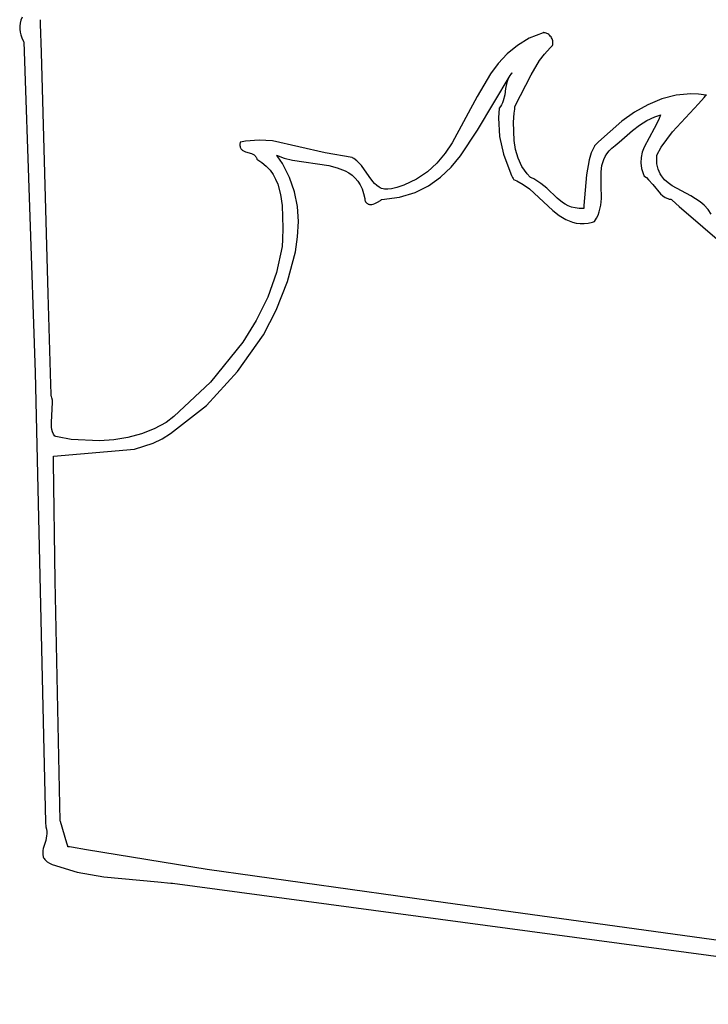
# Model space of a CAD drawing. Extents: x -74.1 to 10.8, y -36.7 to 44.6.
# Tile 83 of 199: x -62.7 to -61.5, y 25.5 to 27.3. Entities that reach past the tile are written whole.
import ezdxf

# ---------------------------------------------------------------- set-up
doc = ezdxf.new("R2010")
doc.units = 0

msp = doc.modelspace()

# ---------------------------------------------------------------- linework, layer by layer
at = {"layer": 'Layer 1', "color": 7, "linetype": 'CONTINUOUS'}
for p, q in [((-62.720175, 27.299053), (-62.721625, 27.293676)), ((-62.718052, 27.304429), (-62.720175, 27.299053)), ((-62.684477, 27.292324), (-62.684696, 27.300064)), ((-62.7224, 27.2883), (-62.722501, 27.282924)), ((-62.722501, 27.282924), (-62.721928, 27.277547)), ((-62.721625, 27.293676), (-62.7224, 27.2883)), ((-62.683003, 27.240317), (-62.684477, 27.292324)), ((-62.721928, 27.277547), (-62.72068, 27.272171)), ((-62.72068, 27.272171), (-62.718758, 27.266795)), ((-62.718758, 27.266795), (-62.716162, 27.261418)), ((-62.716162, 27.261418), (-62.715408, 27.260074)), ((-61.793542, 27.266104), (-61.815228, 27.2531)), ((-61.768435, 27.276343), (-61.793542, 27.266104)), ((-61.768027, 27.276475), (-61.768435, 27.276343)), ((-61.767945, 27.276474), (-61.767999, 27.276475)), ((-61.76751, 27.276464), (-61.767945, 27.276474)), ((-61.766636, 27.276401), (-61.76751, 27.276464)), ((-61.76488, 27.276105), (-61.766636, 27.276401)), ((-61.763133, 27.275596), (-61.76488, 27.276105)), ((-61.761416, 27.274884), (-61.763133, 27.275596)), ((-61.759749, 27.273983), (-61.761416, 27.274884)), ((-61.758153, 27.272905), (-61.759749, 27.273983)), ((-61.756651, 27.271663), (-61.758153, 27.272905)), ((-61.755262, 27.270267), (-61.756651, 27.271663)), ((-61.754007, 27.268732), (-61.755262, 27.270267)), ((-61.752909, 27.267068), (-61.754007, 27.268732)), ((-61.751988, 27.265289), (-61.752909, 27.267068)), ((-61.751265, 27.263406), (-61.751988, 27.265289)), ((-61.750761, 27.261432), (-61.751265, 27.263406)), ((-61.750498, 27.25938), (-61.750761, 27.261432)), ((-62.715408, 27.260074), (-62.71531, 27.259906)), ((-62.71531, 27.259906), (-62.715261, 27.259822)), ((-62.715261, 27.259822), (-62.715252, 27.25974)), ((-62.715252, 27.25974), (-62.694593, 26.656585)), ((-61.815228, 27.2531), (-61.833962, 27.23772)), ((-61.765919, 27.237446), (-61.755769, 27.24866)), ((-61.755769, 27.24866), (-61.753018, 27.251327)), ((-61.753018, 27.251327), (-61.751608, 27.252639)), ((-61.751608, 27.252639), (-61.75143, 27.252802)), ((-61.75143, 27.252802), (-61.751359, 27.252873)), ((-61.751359, 27.252873), (-61.750776, 27.255088)), ((-61.750776, 27.255088), (-61.750495, 27.257261)), ((-61.750495, 27.257261), (-61.750498, 27.25938)), ((-62.670521, 26.799898), (-62.683003, 27.240317)), ((-61.833962, 27.23772), (-61.850214, 27.220351)), ((-61.790465, 27.19953), (-61.774907, 27.225445)), ((-61.774907, 27.225445), (-61.765919, 27.237446)), ((-61.850214, 27.220351), (-61.864453, 27.201383)), ((-61.864453, 27.201383), (-61.888768, 27.160201)), ((-61.88821, 27.098696), (-61.82844, 27.198006)), ((-61.832889, 27.191105), (-61.834655, 27.185746)), ((-61.830418, 27.196133), (-61.832889, 27.191105)), ((-61.82886, 27.198495), (-61.830418, 27.196133)), ((-61.827055, 27.20074), (-61.82886, 27.198495)), ((-61.82844, 27.198006), (-61.826335, 27.200972)), ((-61.824981, 27.202857), (-61.827055, 27.20074)), ((-61.826335, 27.200972), (-61.825274, 27.202448)), ((-61.825274, 27.202448), (-61.825007, 27.202816)), ((-61.825007, 27.202816), (-61.824981, 27.202857)), ((-61.819386, 27.143197), (-61.790465, 27.19953)), ((-61.836825, 27.174406), (-61.838432, 27.162846)), ((-61.834655, 27.185746), (-61.836825, 27.174406)), ((-61.888768, 27.160201), (-61.933882, 27.075727)), ((-61.838432, 27.162846), (-61.840977, 27.151798)), ((-61.552171, 27.155575), (-61.577438, 27.145062)), ((-61.525942, 27.162388), (-61.552171, 27.155575)), ((-61.498835, 27.164924), (-61.525942, 27.162388)), ((-61.484979, 27.164408), (-61.498835, 27.164924)), ((-61.485238, 27.146333), (-61.474634, 27.158063)), ((-61.470935, 27.162607), (-61.484979, 27.164408)), ((-61.474634, 27.158063), (-61.472179, 27.160939)), ((-61.472179, 27.160939), (-61.470986, 27.162369)), ((-61.470986, 27.162369), (-61.470838, 27.162547)), ((-61.470838, 27.162547), (-61.470935, 27.162607)), ((-61.848587, 27.138975), (-61.849845, 27.12106)), ((-61.846062, 27.141868), (-61.848587, 27.138975)), ((-61.843991, 27.144988), (-61.846062, 27.141868)), ((-61.842316, 27.148308), (-61.843991, 27.144988)), ((-61.840977, 27.151798), (-61.842316, 27.148308)), ((-61.821012, 27.129401), (-61.820169, 27.137182)), ((-61.820169, 27.137182), (-61.8197, 27.140978)), ((-61.8197, 27.140978), (-61.819456, 27.14285)), ((-61.819456, 27.14285), (-61.819425, 27.143082)), ((-61.819425, 27.143082), (-61.819386, 27.143197)), ((-61.577438, 27.145062), (-61.60166, 27.131425)), ((-61.532575, 27.09553), (-61.485238, 27.146333)), ((-61.849845, 27.12106), (-61.847805, 27.086924)), ((-61.822174, 27.113246), (-61.821012, 27.129401)), ((-61.60166, 27.131425), (-61.62475, 27.115239)), ((-61.579187, 27.116269), (-61.564908, 27.122994)), ((-61.557391, 27.118287), (-61.566097, 27.101907)), ((-61.564908, 27.122994), (-61.557349, 27.125579)), ((-61.554147, 27.126459), (-61.557391, 27.118287)), ((-61.557349, 27.125579), (-61.555411, 27.126134)), ((-61.555411, 27.126134), (-61.554434, 27.126398)), ((-61.554434, 27.126398), (-61.554188, 27.126462)), ((-61.918825, 27.052023), (-61.88821, 27.098696)), ((-61.821275, 27.079834), (-61.822174, 27.113246)), ((-61.62475, 27.115239), (-61.667202, 27.077531)), ((-61.60529, 27.098126), (-61.592562, 27.107832)), ((-61.592562, 27.107832), (-61.579187, 27.116269)), ((-61.566097, 27.101907), (-61.584428, 27.067602)), ((-61.847805, 27.086924), (-61.840557, 27.05461)), ((-61.629828, 27.07666), (-61.60529, 27.098126)), ((-61.553094, 27.067606), (-61.532575, 27.09553)), ((-62.320809, 27.076464), (-62.321195, 27.072386)), ((-62.321195, 27.072386), (-62.321135, 27.070619)), ((-62.321135, 27.070619), (-62.32092, 27.069018)), ((-62.32092, 27.069018), (-62.320559, 27.067575)), ((-62.320641, 27.07651), (-62.320809, 27.076464)), ((-62.320246, 27.076595), (-62.320641, 27.07651)), ((-62.320559, 27.067575), (-62.320062, 27.066276)), ((-62.31709, 27.077231), (-62.320246, 27.076595)), ((-62.320062, 27.066276), (-62.319439, 27.065112)), ((-62.319439, 27.065112), (-62.318699, 27.064072)), ((-62.318699, 27.064072), (-62.317851, 27.063145)), ((-62.317851, 27.063145), (-62.316906, 27.062321)), ((-62.310805, 27.078305), (-62.31709, 27.077231)), ((-62.285982, 27.080203), (-62.310805, 27.078305)), ((-62.261573, 27.07887), (-62.285982, 27.080203)), ((-62.165545, 27.057547), (-62.261573, 27.07887)), ((-61.933882, 27.075727), (-61.947165, 27.056434)), ((-61.818567, 27.063309), (-61.821275, 27.079834)), ((-61.813922, 27.047392), (-61.818567, 27.063309)), ((-61.674988, 27.069501), (-61.680593, 27.057259)), ((-61.674868, 27.069639), (-61.674988, 27.069501)), ((-61.674566, 27.069957), (-61.674868, 27.069639)), ((-61.672133, 27.072493), (-61.674566, 27.069957)), ((-61.667202, 27.077531), (-61.672133, 27.072493)), ((-61.64795, 27.060697), (-61.643104, 27.065631)), ((-61.643104, 27.065631), (-61.637343, 27.070399)), ((-61.637343, 27.070399), (-61.629828, 27.07666)), ((-61.584428, 27.067602), (-61.587545, 27.05841)), ((-61.561041, 27.052963), (-61.553094, 27.067606)), ((-62.316906, 27.062321), (-62.315874, 27.061588)), ((-62.315874, 27.061588), (-62.313584, 27.060354)), ((-62.313584, 27.060354), (-62.311058, 27.059357)), ((-62.311058, 27.059357), (-62.30015, 27.056019)), ((-62.30015, 27.056019), (-62.297608, 27.054917)), ((-62.297608, 27.054917), (-62.295294, 27.053536)), ((-62.295294, 27.053536), (-62.294248, 27.052713)), ((-62.294248, 27.052713), (-62.293287, 27.051789)), ((-62.293287, 27.051789), (-62.292422, 27.050751)), ((-62.292422, 27.050751), (-62.291662, 27.04959)), ((-62.291662, 27.04959), (-62.291018, 27.048294)), ((-62.291018, 27.048294), (-62.290499, 27.046854)), ((-62.290499, 27.046854), (-62.290289, 27.046075)), ((-62.290289, 27.046075), (-62.290265, 27.045975)), ((-62.290265, 27.045975), (-62.290253, 27.045925)), ((-62.290253, 27.045925), (-62.290114, 27.04584)), ((-62.290114, 27.04584), (-62.28089, 27.039753)), ((-62.254104, 27.052815), (-62.254118, 27.052853)), ((-62.254118, 27.052853), (-62.240295, 27.047658)), ((-62.25396, 27.052625), (-62.254104, 27.052815)), ((-62.253673, 27.052246), (-62.25396, 27.052625)), ((-62.253104, 27.051487), (-62.253673, 27.052246)), ((-62.251978, 27.049966), (-62.253104, 27.051487)), ((-62.243645, 27.03764), (-62.251978, 27.049966)), ((-62.240295, 27.047658), (-62.225072, 27.043994)), ((-62.116725, 27.048703), (-62.165545, 27.057547)), ((-62.116589, 27.048666), (-62.116725, 27.048703)), ((-62.116496, 27.048616), (-62.116589, 27.048666)), ((-62.116126, 27.048412), (-62.116496, 27.048616)), ((-62.113271, 27.046699), (-62.116126, 27.048412)), ((-62.108059, 27.042869), (-62.113271, 27.046699)), ((-61.947165, 27.056434), (-61.962188, 27.038649)), ((-61.936095, 27.031196), (-61.918825, 27.052023)), ((-61.840557, 27.05461), (-61.829141, 27.023599)), ((-61.807018, 27.032448), (-61.813922, 27.047392)), ((-61.680593, 27.057259), (-61.684709, 27.044422)), ((-61.659687, 27.039512), (-61.65775, 27.045003)), ((-61.65775, 27.045003), (-61.655198, 27.050372)), ((-61.655198, 27.050372), (-61.651957, 27.055607)), ((-61.651957, 27.055607), (-61.64795, 27.060697)), ((-61.589507, 27.04887), (-61.590031, 27.038933)), ((-61.587545, 27.05841), (-61.589507, 27.04887)), ((-61.561297, 27.049017), (-61.561133, 27.052219)), ((-61.560802, 27.037351), (-61.561297, 27.049017)), ((-61.561133, 27.052219), (-61.561104, 27.052628)), ((-61.561104, 27.052628), (-61.561089, 27.052833)), ((-61.561089, 27.052833), (-61.561041, 27.052963)), ((-62.28089, 27.039753), (-62.272956, 27.032962)), ((-62.272956, 27.032962), (-62.266215, 27.02553)), ((-62.230399, 27.012228), (-62.243645, 27.03764)), ((-62.225072, 27.043994), (-62.159066, 27.033942)), ((-62.159066, 27.033942), (-62.143507, 27.029899)), ((-62.143507, 27.029899), (-62.129215, 27.024173)), ((-62.103429, 27.038589), (-62.108059, 27.042869)), ((-62.099282, 27.033967), (-62.103429, 27.038589)), ((-62.085562, 27.014194), (-62.099282, 27.033967)), ((-61.962188, 27.038649), (-61.97942, 27.022758)), ((-61.955351, 27.012714), (-61.936095, 27.031196)), ((-61.802617, 27.025455), (-61.807018, 27.032448)), ((-61.684709, 27.044422), (-61.689597, 27.017411)), ((-61.662561, 27.022408), (-61.661085, 27.033908)), ((-61.661085, 27.033908), (-61.659687, 27.039512)), ((-61.590031, 27.038933), (-61.588833, 27.028547)), ((-61.588833, 27.028547), (-61.585628, 27.017664)), ((-61.559907, 27.032157), (-61.560802, 27.037351)), ((-61.558612, 27.027351), (-61.559907, 27.032157)), ((-61.556942, 27.022907), (-61.558612, 27.027351)), ((-62.266215, 27.02553), (-62.26057, 27.017522)), ((-62.26057, 27.017522), (-62.255924, 27.009001)), ((-62.255924, 27.009001), (-62.252182, 27.000029)), ((-62.221387, 26.985976), (-62.230399, 27.012228)), ((-62.129215, 27.024173), (-62.122682, 27.02051)), ((-62.122682, 27.02051), (-62.116633, 27.016226)), ((-62.116633, 27.016226), (-62.111122, 27.011253)), ((-62.111122, 27.011253), (-62.106205, 27.005524)), ((-62.079045, 27.005038), (-62.085562, 27.014194)), ((-61.999331, 27.009151), (-62.022389, 26.998216)), ((-61.97942, 27.022758), (-61.999331, 27.009151)), ((-61.977102, 26.99708), (-61.955351, 27.012714)), ((-61.829141, 27.023599), (-61.825759, 27.015989)), ((-61.825759, 27.015989), (-61.823999, 27.0122)), ((-61.823999, 27.0122), (-61.823103, 27.010309)), ((-61.823103, 27.010309), (-61.822651, 27.009364)), ((-61.822651, 27.009364), (-61.822424, 27.008892)), ((-61.822424, 27.008892), (-61.822311, 27.008656)), ((-61.79753, 27.018843), (-61.802617, 27.025455)), ((-61.791716, 27.012657), (-61.79753, 27.018843)), ((-61.791613, 27.012573), (-61.791716, 27.012657)), ((-61.79149, 27.012518), (-61.791613, 27.012573)), ((-61.791243, 27.012409), (-61.79149, 27.012518)), ((-61.789296, 27.011523), (-61.791243, 27.012409)), ((-61.785554, 27.00968), (-61.789296, 27.011523)), ((-61.772382, 27.001517), (-61.785554, 27.00968)), ((-61.689597, 27.017411), (-61.693869, 26.961187)), ((-61.662337, 26.998543), (-61.662561, 27.022408)), ((-61.585628, 27.017664), (-61.585072, 27.016266)), ((-61.585072, 27.016266), (-61.584781, 27.015563)), ((-61.584781, 27.015563), (-61.584707, 27.015388)), ((-61.584688, 27.015359), (-61.580146, 27.012)), ((-61.580146, 27.012), (-61.57601, 27.00816)), ((-61.554922, 27.018798), (-61.556942, 27.022907)), ((-61.552575, 27.014997), (-61.554922, 27.018798)), ((-61.547001, 27.008207), (-61.552575, 27.014997)), ((-62.252182, 27.000029), (-62.247019, 26.980986)), ((-62.106205, 27.005524), (-62.101939, 26.998972)), ((-62.101939, 26.998972), (-62.098377, 26.99153)), ((-62.098377, 26.99153), (-62.095577, 26.983131)), ((-62.075527, 27.001018), (-62.079045, 27.005038)), ((-62.071706, 26.997513), (-62.075527, 27.001018)), ((-62.067483, 26.994629), (-62.071706, 26.997513)), ((-62.065189, 26.993454), (-62.067483, 26.994629)), ((-62.062759, 26.992475), (-62.065189, 26.993454)), ((-62.060178, 26.991705), (-62.062759, 26.992475)), ((-62.057436, 26.991157), (-62.060178, 26.991705)), ((-62.051415, 26.990783), (-62.057436, 26.991157)), ((-62.044599, 26.991459), (-62.051415, 26.990783)), ((-62.035245, 26.993872), (-62.044599, 26.991459)), ((-62.022389, 26.998216), (-62.035245, 26.993872)), ((-62.001857, 26.9848), (-61.977102, 26.99708)), ((-61.822311, 27.008656), (-61.822254, 27.008538)), ((-61.822254, 27.008538), (-61.822225, 27.008479)), ((-61.822225, 27.008479), (-61.822207, 27.00844)), ((-61.822207, 27.00844), (-61.822174, 27.008412)), ((-61.822174, 27.008412), (-61.816125, 27.006044)), ((-61.816125, 27.006044), (-61.804522, 26.999619)), ((-61.804522, 26.999619), (-61.793426, 26.991404)), ((-61.793426, 26.991404), (-61.750456, 26.951834)), ((-61.761433, 26.992548), (-61.772382, 27.001517)), ((-61.742777, 26.974607), (-61.761433, 26.992548)), ((-61.661879, 26.974104), (-61.662337, 26.998543)), ((-61.57601, 27.00816), (-61.568576, 26.999564)), ((-61.568576, 26.999564), (-61.554356, 26.982433)), ((-61.540414, 27.00232), (-61.547001, 27.008207)), ((-61.53301, 26.997117), (-61.540414, 27.00232)), ((-61.499121, 26.9788), (-61.53301, 26.997117)), ((-62.247019, 26.980986), (-62.244308, 26.960901)), ((-62.21622, 26.959089), (-62.221387, 26.985976)), ((-62.095577, 26.983131), (-62.093593, 26.973708)), ((-62.093593, 26.973708), (-62.093231, 26.971185)), ((-62.062409, 26.972312), (-62.030122, 26.976376)), ((-62.030122, 26.976376), (-62.001857, 26.9848)), ((-61.733355, 26.966844), (-61.742777, 26.974607)), ((-61.663063, 26.961887), (-61.661879, 26.974104)), ((-61.554356, 26.982433), (-61.550376, 26.978938)), ((-61.550376, 26.978938), (-61.546033, 26.976024)), ((-61.546033, 26.976024), (-61.541231, 26.973824)), ((-61.541231, 26.973824), (-61.538627, 26.973033)), ((-61.538627, 26.973033), (-61.535873, 26.97247)), ((-61.482343, 26.968086), (-61.499121, 26.9788)), ((-62.244308, 26.960901), (-62.243151, 26.919627)), ((-62.21451, 26.931774), (-62.21622, 26.959089)), ((-62.093231, 26.971185), (-62.09307, 26.969897)), ((-62.09307, 26.969897), (-62.093032, 26.969573)), ((-62.093032, 26.969573), (-62.093024, 26.969523)), ((-62.093024, 26.969523), (-62.091973, 26.967941)), ((-62.091973, 26.967941), (-62.09087, 26.966598)), ((-62.09087, 26.966598), (-62.089721, 26.965482)), ((-62.089721, 26.965482), (-62.08853, 26.964579)), ((-62.08853, 26.964579), (-62.0873, 26.963877)), ((-62.0873, 26.963877), (-62.086038, 26.963364)), ((-62.086038, 26.963364), (-62.084748, 26.963027)), ((-62.084748, 26.963027), (-62.083434, 26.962853)), ((-62.083434, 26.962853), (-62.0821, 26.962831)), ((-62.0821, 26.962831), (-62.080752, 26.962946)), ((-62.080752, 26.962946), (-62.078029, 26.963542)), ((-62.078029, 26.963542), (-62.075303, 26.964539)), ((-62.075303, 26.964539), (-62.069985, 26.967335)), ((-62.069985, 26.967335), (-62.065093, 26.97053)), ((-62.065093, 26.97053), (-62.062897, 26.972024)), ((-62.062897, 26.972024), (-62.062637, 26.972199)), ((-62.062637, 26.972199), (-62.062509, 26.972285)), ((-62.062477, 26.972307), (-62.062409, 26.972312)), ((-61.728245, 26.963529), (-61.733355, 26.966844)), ((-61.722727, 26.960692), (-61.728245, 26.963529)), ((-61.716692, 26.95841), (-61.722727, 26.960692)), ((-61.710035, 26.956756), (-61.716692, 26.95841)), ((-61.702648, 26.955808), (-61.710035, 26.956756)), ((-61.694423, 26.95564), (-61.702648, 26.955808)), ((-61.694406, 26.955744), (-61.694423, 26.95564)), ((-61.694383, 26.955961), (-61.694406, 26.955744)), ((-61.694203, 26.9577), (-61.694383, 26.955961)), ((-61.693869, 26.961187), (-61.694203, 26.9577)), ((-61.665989, 26.949788), (-61.663063, 26.961887)), ((-61.535873, 26.97247), (-61.53516, 26.972367)), ((-61.53516, 26.972367), (-61.534799, 26.972322)), ((-61.534799, 26.972322), (-61.534709, 26.972311)), ((-61.534665, 26.972282), (-61.534411, 26.972062)), ((-61.534411, 26.972062), (-61.533175, 26.97099)), ((-61.533175, 26.97099), (-61.520103, 26.959661)), ((-61.520103, 26.959661), (-61.433988, 26.885029)), ((-61.474679, 26.961577), (-61.482343, 26.968086)), ((-61.467758, 26.95401), (-61.474679, 26.961577)), ((-61.750456, 26.951834), (-61.73915, 26.943058)), ((-61.73915, 26.943058), (-61.727253, 26.935847)), ((-61.674957, 26.932051), (-61.671257, 26.937894)), ((-61.671257, 26.937894), (-61.668293, 26.94381)), ((-61.668293, 26.94381), (-61.665989, 26.949788)), ((-61.461775, 26.945167), (-61.467758, 26.95401)), ((-62.243151, 26.919627), (-62.243158, 26.89945)), ((-62.215866, 26.904237), (-62.21451, 26.931774)), ((-61.727253, 26.935847), (-61.721024, 26.933003)), ((-61.721024, 26.933003), (-61.71458, 26.930759)), ((-61.71458, 26.930759), (-61.707895, 26.929186)), ((-61.707895, 26.929186), (-61.700949, 26.928354)), ((-61.700949, 26.928354), (-61.693716, 26.928331)), ((-61.693716, 26.928331), (-61.686176, 26.929189)), ((-61.686176, 26.929189), (-61.678304, 26.930997)), ((-61.678304, 26.930997), (-61.676281, 26.931605)), ((-61.676281, 26.931605), (-61.675262, 26.931934)), ((-61.675262, 26.931934), (-61.675006, 26.932019)), ((-61.675006, 26.932019), (-61.674957, 26.932051)), ((-62.219899, 26.876685), (-62.215866, 26.904237)), ((-62.243802, 26.886539), (-62.25438, 26.839004)), ((-62.243158, 26.89945), (-62.243802, 26.886539)), ((-62.23444, 26.822356), (-62.219899, 26.876685)), ((-62.25438, 26.839004), (-62.270423, 26.794037)), ((-62.255018, 26.770438), (-62.23444, 26.822356)), ((-62.665839, 26.63469), (-62.670521, 26.799898)), ((-62.270423, 26.794037), (-62.291214, 26.751608)), ((-62.277991, 26.725127), (-62.255018, 26.770438)), ((-62.291214, 26.751608), (-62.316038, 26.711689)), ((-62.325369, 26.658457), (-62.277991, 26.725127)), ((-62.316038, 26.711689), (-62.374912, 26.639272)), ((-62.694593, 26.656585), (-62.678682, 25.966988)), ((-62.38177, 26.596466), (-62.325369, 26.658457)), ((-62.665364, 26.617924), (-62.665839, 26.63469)), ((-62.374912, 26.639272), (-62.441309, 26.576558)), ((-62.665264, 26.614416), (-62.665364, 26.617924)), ((-62.665255, 26.614083), (-62.665264, 26.614416)), ((-62.665253, 26.614001), (-62.665255, 26.614083)), ((-62.66522, 26.613897), (-62.665247, 26.613963)), ((-62.665166, 26.613765), (-62.66522, 26.613897)), ((-62.664758, 26.612707), (-62.665166, 26.613765)), ((-62.664045, 26.610576), (-62.664758, 26.612707)), ((-62.664703, 26.56586), (-62.662422, 26.601869)), ((-62.663008, 26.606256), (-62.664045, 26.610576)), ((-62.662422, 26.601869), (-62.663008, 26.606256)), ((-62.44745, 26.54511), (-62.38177, 26.596466)), ((-62.664375, 26.557055), (-62.664703, 26.56586)), ((-62.455594, 26.565438), (-62.477316, 26.553859)), ((-62.441309, 26.576558), (-62.455594, 26.565438)), ((-62.663651, 26.552749), (-62.664375, 26.557055)), ((-62.66245, 26.548525), (-62.663651, 26.552749)), ((-62.660696, 26.544395), (-62.66245, 26.548525)), ((-62.658311, 26.54037), (-62.660696, 26.544395)), ((-62.500689, 26.544794), (-62.525319, 26.538171)), ((-62.477316, 26.553859), (-62.500689, 26.544794)), ((-62.462802, 26.53555), (-62.44745, 26.54511)), ((-62.658133, 26.540322), (-62.658311, 26.54037)), ((-62.656611, 26.539955), (-62.658133, 26.540322)), ((-62.653554, 26.539244), (-62.656611, 26.539955)), ((-62.628541, 26.534705), (-62.653554, 26.539244)), ((-62.576777, 26.531974), (-62.628541, 26.534705)), ((-62.550813, 26.533921), (-62.576777, 26.531974)), ((-62.525319, 26.538171), (-62.550813, 26.533921)), ((-62.513507, 26.516736), (-62.479011, 26.527766)), ((-62.479011, 26.527766), (-62.462802, 26.53555)), ((-62.661054, 26.504252), (-62.513507, 26.516736)), ((-62.661142, 26.493183), (-62.661112, 26.499926)), ((-62.657949, 26.276532), (-62.661142, 26.493183)), ((-62.661112, 26.499926), (-62.661092, 26.503297)), ((-62.661092, 26.503297), (-62.661087, 26.504139)), ((-62.661087, 26.504139), (-62.661054, 26.504252)), ((-62.648586, 25.839076), (-62.657949, 26.276532)), ((-62.678682, 25.966988), (-62.675205, 25.836586)), ((-62.675205, 25.836586), (-62.674979, 25.828117)), ((-62.674979, 25.828117), (-62.674973, 25.827901)), ((-62.674969, 25.827854), (-62.673748, 25.823623)), ((-62.673748, 25.823623), (-62.673153, 25.819444)), ((-62.648587, 25.838975), (-62.648586, 25.839076)), ((-62.648556, 25.83887), (-62.648585, 25.838968)), ((-62.648125, 25.837406), (-62.648556, 25.83887)), ((-62.636643, 25.798366), (-62.648125, 25.837406)), ((-62.673461, 25.811257), (-62.675124, 25.803325)), ((-62.67309, 25.81532), (-62.673461, 25.811257)), ((-62.673153, 25.819444), (-62.67309, 25.81532)), ((-62.679454, 25.788351), (-62.680186, 25.784815)), ((-62.675124, 25.803325), (-62.679454, 25.788351)), ((-62.6349, 25.79244), (-62.636643, 25.798366)), ((-62.634735, 25.79188), (-62.6349, 25.79244)), ((-62.634701, 25.791765), (-62.634735, 25.79188)), ((-62.634585, 25.791731), (-62.634697, 25.79175)), ((-62.634158, 25.791656), (-62.634585, 25.791731)), ((-62.633305, 25.791507), (-62.634158, 25.791656)), ((-62.631598, 25.791208), (-62.633305, 25.791507)), ((-62.628183, 25.790612), (-62.631598, 25.791208)), ((-62.600836, 25.785875), (-62.628183, 25.790612)), ((-62.680186, 25.784815), (-62.680586, 25.78137)), ((-62.680586, 25.78137), (-62.680559, 25.77802)), ((-62.680559, 25.77802), (-62.680355, 25.776382)), ((-62.680355, 25.776382), (-62.680009, 25.774768)), ((-62.680009, 25.774768), (-62.679507, 25.773181)), ((-62.679507, 25.773181), (-62.678839, 25.771619)), ((-62.678839, 25.771619), (-62.677992, 25.770084)), ((-62.677992, 25.770084), (-62.676955, 25.768577)), ((-62.380639, 25.749991), (-62.600836, 25.785875)), ((-62.676955, 25.768577), (-62.675714, 25.767097)), ((-62.675714, 25.767097), (-62.672578, 25.764221)), ((-62.672578, 25.764221), (-62.668487, 25.761461)), ((-62.668487, 25.761461), (-62.663602, 25.759434)), ((-62.663602, 25.759434), (-62.617503, 25.745488)), ((-62.617503, 25.745488), (-62.568898, 25.736765)), ((-62.568898, 25.736765), (-62.470465, 25.727369)), ((-61.946545, 25.689368), (-62.380639, 25.749991)), ((-62.470465, 25.727369), (-62.44675, 25.725307)), ((-62.44675, 25.725307), (-62.445291, 25.725169)), ((-62.445291, 25.725169), (-62.444562, 25.725099)), ((-62.444562, 25.725099), (-62.444471, 25.72509)), ((-62.444471, 25.72509), (-62.444091, 25.725038)), ((-62.444091, 25.725038), (-60.802352, 25.504275)), ((-61.381826, 25.611474), (-61.946545, 25.689368))]:
    msp.add_line(p, q, dxfattribs=at)

doc.saveas('drawing.dxf')
